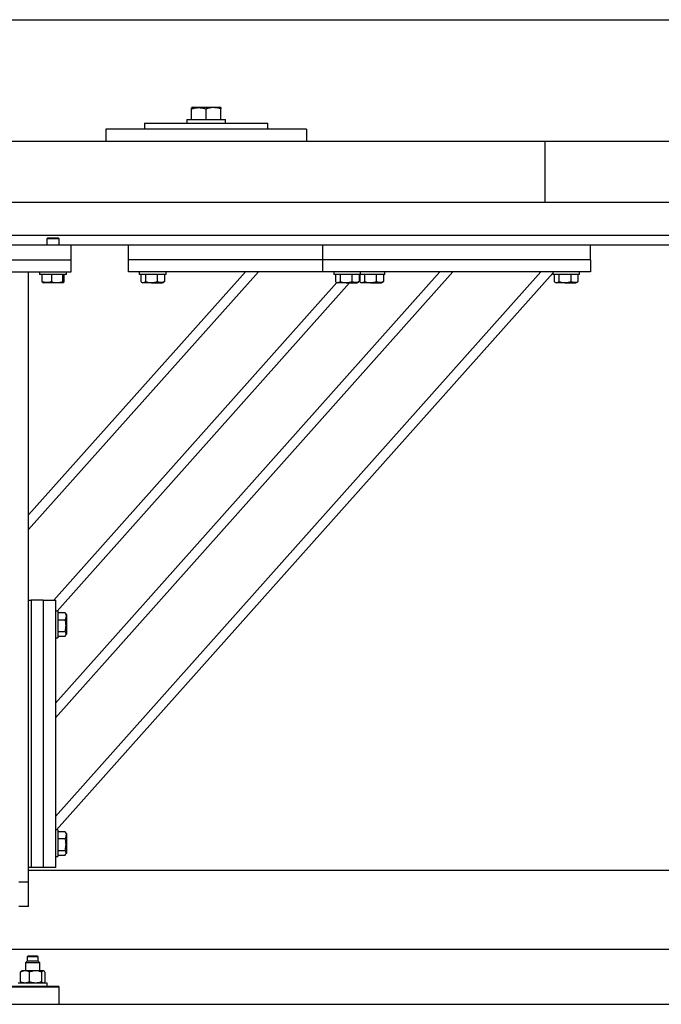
# Model space of a CAD drawing. Header units: millimetres. Extents: x 0 to 841, y 0 to 594.
# Tile 24 of 84: x 299 to 317, y 487 to 514. Entities that reach past the tile are written whole.
import ezdxf

# ---------------------------------------------------------------- set-up
doc = ezdxf.new("R2010")
doc.units = ezdxf.units.MM
doc.layers.add('TRAIT-FORT', color=4, linetype='Continuous', lineweight=25)

msp = doc.modelspace()

# ---------------------------------------------------------------- linework, layer by layer
at = {"layer": 'TRAIT-FORT', "color": 4, "linetype": 'Continuous', "lineweight": 25}
for p, q in [((294.782, 514.075), (368.542, 514.075)), ((303.714, 511.675), (303.694, 511.663)), ((303.714, 511.675), (304.282, 511.675)), ((304.282, 511.675), (304.474, 511.675)), ((304.495, 511.663), (304.474, 511.675)), ((303.693, 511.342), (303.693, 511.628)), ((304.091, 511.342), (304.091, 511.628)), ((304.493, 511.342), (304.493, 511.628)), ((304.496, 511.342), (304.496, 511.628)), ((302.401, 511.242), (302.401, 511.075)), ((302.401, 511.242), (305.788, 511.242)), ((303.561, 511.342), (303.561, 511.242)), ((303.561, 511.342), (304.094, 511.342)), ((304.094, 511.342), (304.628, 511.342)), ((304.628, 511.242), (304.628, 511.342)), ((305.788, 511.075), (305.788, 511.242)), ((306.846, 511.075), (301.343, 511.075)), ((301.343, 511.075), (301.343, 510.742)), ((306.846, 511.075), (306.846, 510.742)), ((293.391, 510.742), (313.392, 510.742)), ((313.392, 509.075), (313.392, 510.742)), ((313.392, 510.742), (333.391, 510.742)), ((293.391, 509.075), (313.392, 509.075)), ((313.392, 509.075), (333.391, 509.075)), ((369.562, 508.158), (291.229, 508.158)), ((300.396, 507.892), (295.396, 507.892)), ((299.752, 508.092), (299.729, 508.068)), ((299.729, 508.068), (299.729, 507.892)), ((300.062, 508.068), (299.729, 508.068)), ((299.752, 508.092), (300.039, 508.092)), ((300.062, 508.068), (300.039, 508.092)), ((300.062, 507.892), (300.062, 508.068)), ((307.295, 507.892), (300.396, 507.892)), ((300.396, 507.492), (300.396, 507.892)), ((301.962, 507.492), (301.962, 507.892)), ((307.295, 507.492), (307.295, 507.892)), ((314.629, 507.892), (307.295, 507.892)), ((317.162, 507.892), (314.629, 507.892)), ((314.629, 507.492), (314.629, 507.892)), ((295.396, 507.492), (300.396, 507.492)), ((300.396, 507.158), (300.396, 507.492)), ((301.962, 507.158), (301.962, 507.492)), ((307.295, 507.492), (301.962, 507.492)), ((307.295, 507.158), (307.295, 507.492)), ((314.629, 507.492), (307.295, 507.492)), ((314.629, 507.492), (314.629, 507.158)), ((295.396, 507.158), (300.396, 507.158)), ((299.229, 500.493), (305.17, 507.158)), ((299.229, 498.158), (299.229, 507.158)), ((299.229, 500.092), (305.527, 507.158)), ((299.529, 507.158), (299.529, 507.092)), ((299.557, 507.092), (299.529, 507.092)), ((300.262, 507.092), (299.557, 507.092)), ((299.594, 507.092), (299.594, 506.892)), ((299.855, 507.092), (299.855, 506.892)), ((299.962, 495.332), (310.503, 507.158)), ((299.962, 494.931), (310.86, 507.158)), ((299.962, 492.226), (313.271, 507.158)), ((299.992, 491.858), (313.595, 507.121)), ((300.157, 507.092), (300.157, 506.892)), ((300.197, 507.092), (300.197, 506.892)), ((300.262, 507.092), (300.262, 507.158)), ((307.295, 507.158), (301.962, 507.158)), ((302.262, 507.158), (302.262, 507.092)), ((302.769, 507.092), (302.262, 507.092)), ((302.304, 507.092), (302.304, 506.892)), ((302.431, 507.092), (302.431, 506.892)), ((302.756, 507.092), (302.756, 506.892)), ((302.995, 507.092), (302.769, 507.092)), ((302.953, 507.092), (302.953, 506.892)), ((302.995, 507.092), (302.995, 507.158)), ((314.629, 507.158), (307.295, 507.158)), ((307.595, 507.158), (307.595, 507.092)), ((308.103, 507.092), (307.595, 507.092)), ((307.637, 507.092), (307.637, 506.892)), ((307.765, 507.092), (307.765, 506.892)), ((308.09, 507.092), (308.09, 506.892)), ((308.329, 507.092), (308.103, 507.092)), ((308.287, 507.092), (308.287, 506.892)), ((308.304, 507.092), (308.304, 506.892)), ((308.329, 507.092), (308.329, 507.158)), ((308.769, 507.092), (308.329, 507.092)), ((308.431, 507.092), (308.431, 506.892)), ((308.756, 507.092), (308.756, 506.892)), ((308.995, 507.092), (308.769, 507.092)), ((308.954, 507.092), (308.954, 506.892)), ((308.995, 507.092), (308.995, 507.158)), ((313.595, 507.158), (313.595, 507.092)), ((314.103, 507.092), (313.595, 507.092)), ((313.637, 507.092), (313.637, 506.892)), ((313.765, 507.092), (313.765, 506.892)), ((314.09, 507.092), (314.09, 506.892)), ((314.329, 507.092), (314.103, 507.092)), ((314.287, 507.092), (314.287, 506.892)), ((314.329, 507.092), (314.329, 507.158)), ((299.61, 506.868), (299.626, 506.858)), ((300.165, 506.858), (299.626, 506.858)), ((299.916, 498.158), (307.678, 506.867)), ((300.006, 497.858), (308.028, 506.858)), ((300.165, 506.858), (300.181, 506.868)), ((302.321, 506.881), (302.36, 506.858)), ((302.596, 506.858), (302.36, 506.858)), ((302.596, 506.858), (302.898, 506.858)), ((302.898, 506.858), (302.937, 506.881)), ((302.953, 506.892), (302.936, 506.882)), ((307.654, 506.881), (307.693, 506.858)), ((307.929, 506.858), (307.693, 506.858)), ((307.929, 506.858), (308.231, 506.858)), ((308.231, 506.858), (308.27, 506.881)), ((308.287, 506.892), (308.27, 506.882)), ((308.321, 506.881), (308.36, 506.858)), ((308.596, 506.858), (308.36, 506.858)), ((308.596, 506.858), (308.898, 506.858)), ((308.898, 506.858), (308.937, 506.881)), ((308.954, 506.892), (308.936, 506.882)), ((313.654, 506.881), (313.693, 506.858)), ((313.929, 506.858), (313.693, 506.858)), ((313.929, 506.858), (314.231, 506.858)), ((314.231, 506.858), (314.27, 506.881)), ((314.287, 506.892), (314.27, 506.882)), ((299.229, 490.825), (299.229, 498.158)), ((299.229, 498.158), (299.295, 498.158)), ((299.295, 498.158), (299.295, 490.825)), ((299.629, 498.158), (299.295, 498.158)), ((299.629, 498.158), (299.629, 490.825)), ((299.629, 498.158), (299.962, 498.158)), ((299.962, 498.158), (299.962, 490.825)), ((300.029, 497.858), (299.962, 497.858)), ((300.029, 497.858), (300.029, 497.632)), ((300.029, 497.816), (300.229, 497.816)), ((300.029, 497.632), (300.029, 497.125)), ((300.029, 497.619), (300.229, 497.619)), ((300.229, 497.816), (300.238, 497.799)), ((300.262, 497.761), (300.24, 497.8)), ((300.262, 497.761), (300.262, 497.459)), ((300.262, 497.459), (300.262, 497.223)), ((299.962, 497.125), (300.029, 497.125)), ((300.029, 497.294), (300.229, 497.294)), ((300.029, 497.167), (300.229, 497.167)), ((300.24, 497.184), (300.262, 497.223)), ((300.029, 491.858), (299.962, 491.858)), ((300.029, 491.858), (300.029, 491.632)), ((300.029, 491.816), (300.229, 491.816)), ((300.229, 491.816), (300.238, 491.799)), ((300.262, 491.761), (300.24, 491.8)), ((300.262, 491.761), (300.262, 491.459)), ((300.029, 491.632), (300.029, 491.125)), ((300.029, 491.619), (300.229, 491.619)), ((300.262, 491.459), (300.262, 491.223)), ((300.029, 491.294), (300.229, 491.294)), ((300.029, 491.167), (300.229, 491.167)), ((300.24, 491.184), (300.262, 491.223)), ((299.962, 491.125), (300.029, 491.125)), ((299.229, 490.425), (299.229, 490.825)), ((299.295, 490.825), (299.229, 490.825)), ((332.562, 490.742), (299.229, 490.742)), ((299.629, 490.825), (299.295, 490.825)), ((299.962, 490.825), (299.629, 490.825)), ((299.229, 490.425), (298.962, 490.425)), ((299.229, 489.758), (299.229, 490.425)), ((299.229, 489.758), (298.962, 489.758)), ((333.296, 488.575), (298.495, 488.575)), ((299.189, 488.258), (299.139, 488.208)), ((299.139, 488.208), (299.139, 487.992)), ((299.532, 488.208), (299.139, 488.208)), ((299.205, 488.392), (299.189, 488.375)), ((299.189, 488.375), (299.189, 488.258)), ((299.489, 488.375), (299.189, 488.375)), ((299.489, 488.258), (299.189, 488.258)), ((299.472, 488.392), (299.205, 488.392)), ((299.489, 488.375), (299.472, 488.392)), ((299.489, 488.258), (299.489, 488.375)), ((299.539, 488.208), (299.489, 488.258)), ((299.532, 488.208), (299.539, 488.208)), ((299.539, 487.992), (299.539, 488.208)), ((299.005, 487.692), (299.005, 487.958)), ((299.039, 487.992), (299.029, 487.985)), ((299.128, 487.992), (299.039, 487.992)), ((299.418, 487.992), (299.128, 487.992)), ((299.251, 487.692), (299.251, 487.958)), ((299.629, 487.992), (299.418, 487.992)), ((299.585, 487.958), (299.585, 487.692)), ((299.639, 487.992), (299.629, 487.992)), ((299.649, 487.985), (299.639, 487.992)), ((299.673, 487.958), (299.673, 487.692)), ((299.739, 487.658), (298.939, 487.658)), ((299.029, 487.666), (299.039, 487.658)), ((299.639, 487.658), (299.649, 487.666)), ((299.739, 487.575), (299.739, 487.658)), ((300.062, 487.542), (295.729, 487.542)), ((295.762, 487.575), (300.029, 487.575)), ((300.062, 487.542), (300.029, 487.575)), ((300.062, 487.075), (300.062, 487.542)), ((253.391, 487.075), (553.391, 487.075))]:
    msp.add_line(p, q, dxfattribs=at)
for points, knots in [([(303.693, 511.628), (303.727, 511.638), (303.797, 511.659), (303.901, 511.667), (304, 511.655), (304.061, 511.637), (304.091, 511.628)], [0, 0, 0, 0, 0.264399, 0.534805, 0.76548, 1, 1, 1, 1]), ([(303.693, 511.628), (303.693, 511.639), (303.693, 511.659), (303.694, 511.661), (303.694, 511.662)], [0, 0, 0, 0, 0.53536, 1, 1, 1, 1]), ([(304.493, 511.628), (304.468, 511.636), (304.417, 511.651), (304.331, 511.665), (304.235, 511.664), (304.152, 511.647), (304.105, 511.632), (304.091, 511.628)], [0, 0, 0, 0, 0.1921154, 0.3861491, 0.6382971, 0.8972606, 1, 1, 1, 1]), ([(304.496, 511.628), (304.496, 511.638), (304.495, 511.659), (304.494, 511.667), (304.494, 511.655), (304.493, 511.637), (304.493, 511.628)], [0, 0, 0, 0, 0.264637, 0.534977, 0.765268, 1, 1, 1, 1]), ([(299.61, 506.869), (299.61, 506.869), (299.606, 506.869), (299.601, 506.879), (299.595, 506.889), (299.594, 506.892)], [0, 0, 0, 0, 0.082134, 0.738075, 1, 1, 1, 1]), ([(299.855, 506.892), (299.833, 506.885), (299.787, 506.87), (299.719, 506.864), (299.654, 506.872), (299.614, 506.885), (299.594, 506.892)], [0, 0, 0, 0, 0.264619, 0.534897, 0.76538, 1, 1, 1, 1]), ([(299.855, 506.892), (299.881, 506.885), (299.934, 506.87), (300.012, 506.864), (300.087, 506.872), (300.133, 506.885), (300.157, 506.892)], [0, 0, 0, 0, 0.264386, 0.534528, 0.765201, 1, 1, 1, 1]), ([(300.197, 506.892), (300.192, 506.882), (300.183, 506.865), (300.171, 506.867), (300.163, 506.878), (300.158, 506.889), (300.157, 506.892)], [0, 0, 0, 0, 0.385515, 0.637709, 0.896498, 1, 1, 1, 1]), ([(302.304, 506.892), (302.315, 506.885), (302.338, 506.87), (302.371, 506.864), (302.402, 506.872), (302.422, 506.885), (302.431, 506.892)], [0, 0, 0, 0, 0.264716, 0.535095, 0.765321, 1, 1, 1, 1]), ([(302.431, 506.892), (302.473, 506.882), (302.541, 506.865), (302.64, 506.867), (302.707, 506.878), (302.745, 506.889), (302.756, 506.892)], [0, 0, 0, 0, 0.385895, 0.637661, 0.896891, 1, 1, 1, 1]), ([(302.953, 506.892), (302.936, 506.885), (302.902, 506.87), (302.85, 506.864), (302.801, 506.872), (302.771, 506.885), (302.756, 506.892)], [0, 0, 0, 0, 0.264476, 0.53507, 0.765275, 1, 1, 1, 1]), ([(307.637, 506.892), (307.648, 506.885), (307.671, 506.87), (307.704, 506.864), (307.736, 506.872), (307.755, 506.885), (307.765, 506.892)], [0, 0, 0, 0, 0.264465, 0.534763, 0.765391, 1, 1, 1, 1]), ([(307.765, 506.892), (307.806, 506.882), (307.874, 506.865), (307.974, 506.867), (308.04, 506.878), (308.079, 506.889), (308.09, 506.892)], [0, 0, 0, 0, 0.385158, 0.637666, 0.896176, 1, 1, 1, 1]), ([(308.287, 506.892), (308.27, 506.885), (308.235, 506.87), (308.184, 506.864), (308.135, 506.872), (308.105, 506.885), (308.09, 506.892)], [0, 0, 0, 0, 0.264635, 0.534929, 0.765733, 1, 1, 1, 1]), ([(308.304, 506.892), (308.315, 506.885), (308.338, 506.87), (308.371, 506.864), (308.402, 506.872), (308.422, 506.885), (308.431, 506.892)], [0, 0, 0, 0, 0.264716, 0.535095, 0.765321, 1, 1, 1, 1]), ([(308.431, 506.892), (308.473, 506.882), (308.541, 506.865), (308.64, 506.867), (308.707, 506.878), (308.745, 506.889), (308.756, 506.892)], [0, 0, 0, 0, 0.385895, 0.637661, 0.896891, 1, 1, 1, 1]), ([(308.954, 506.892), (308.936, 506.885), (308.902, 506.87), (308.85, 506.864), (308.801, 506.872), (308.771, 506.885), (308.756, 506.892)], [0, 0, 0, 0, 0.264476, 0.53507, 0.765275, 1, 1, 1, 1]), ([(313.637, 506.892), (313.648, 506.885), (313.671, 506.87), (313.704, 506.864), (313.736, 506.872), (313.755, 506.885), (313.765, 506.892)], [0, 0, 0, 0, 0.264465, 0.534763, 0.765391, 1, 1, 1, 1]), ([(313.765, 506.892), (313.806, 506.882), (313.874, 506.865), (313.974, 506.867), (314.04, 506.878), (314.079, 506.889), (314.09, 506.892)], [0, 0, 0, 0, 0.385158, 0.637666, 0.896176, 1, 1, 1, 1]), ([(314.287, 506.892), (314.27, 506.885), (314.235, 506.87), (314.184, 506.864), (314.135, 506.872), (314.105, 506.885), (314.09, 506.892)], [0, 0, 0, 0, 0.264635, 0.534929, 0.765733, 1, 1, 1, 1]), ([(300.229, 497.816), (300.236, 497.799), (300.251, 497.765), (300.256, 497.713), (300.248, 497.664), (300.235, 497.634), (300.229, 497.619)], [0, 0, 0, 0, 0.264545, 0.534944, 0.765463, 1, 1, 1, 1]), ([(300.229, 497.294), (300.239, 497.336), (300.255, 497.404), (300.254, 497.503), (300.242, 497.57), (300.232, 497.608), (300.229, 497.619)], [0, 0, 0, 0, 0.38551, 0.637637, 0.896663, 1, 1, 1, 1]), ([(300.229, 497.167), (300.236, 497.178), (300.251, 497.201), (300.256, 497.234), (300.248, 497.265), (300.235, 497.285), (300.229, 497.294)], [0, 0, 0, 0, 0.264449, 0.53484, 0.765383, 1, 1, 1, 1]), ([(300.229, 491.816), (300.236, 491.799), (300.251, 491.765), (300.256, 491.713), (300.248, 491.664), (300.235, 491.634), (300.229, 491.619)], [0, 0, 0, 0, 0.264546, 0.534944, 0.765464, 1, 1, 1, 1]), ([(300.229, 491.294), (300.239, 491.336), (300.255, 491.404), (300.254, 491.503), (300.242, 491.57), (300.232, 491.608), (300.229, 491.619)], [0, 0, 0, 0, 0.385511, 0.637637, 0.896662, 1, 1, 1, 1]), ([(300.229, 491.167), (300.236, 491.178), (300.251, 491.201), (300.256, 491.234), (300.248, 491.265), (300.235, 491.285), (300.229, 491.294)], [0, 0, 0, 0, 0.26445, 0.53484, 0.765384, 1, 1, 1, 1]), ([(299.128, 487.992), (299.111, 487.99), (299.076, 487.988), (299.034, 487.973), (299.011, 487.962), (299.005, 487.958)], [0, 0, 0, 0, 0.413307, 0.83826, 1, 1, 1, 1]), ([(299.005, 487.958), (299.012, 487.969), (299.02, 487.98), (299.028, 487.983), (299.029, 487.984)], [0, 0, 0, 0, 0.882267, 1, 1, 1, 1]), ([(299.251, 487.958), (299.231, 487.968), (299.191, 487.986), (299.149, 487.99), (299.128, 487.992)], [0, 0, 0, 0, 0.493521, 1, 1, 1, 1]), ([(299.418, 487.992), (299.395, 487.99), (299.347, 487.988), (299.291, 487.973), (299.26, 487.962), (299.251, 487.958)], [0, 0, 0, 0, 0.413749, 0.838139, 1, 1, 1, 1]), ([(299.585, 487.958), (299.559, 487.968), (299.504, 487.986), (299.447, 487.99), (299.418, 487.992)], [0, 0, 0, 0, 0.493858, 1, 1, 1, 1]), ([(299.629, 487.992), (299.623, 487.99), (299.61, 487.988), (299.596, 487.973), (299.588, 487.962), (299.585, 487.958)], [0, 0, 0, 0, 0.413828, 0.837951, 1, 1, 1, 1]), ([(299.673, 487.958), (299.666, 487.968), (299.652, 487.986), (299.637, 487.99), (299.629, 487.992)], [0, 0, 0, 0, 0.49314, 1, 1, 1, 1]), ([(299.128, 487.658), (299.111, 487.66), (299.076, 487.662), (299.034, 487.677), (299.011, 487.689), (299.005, 487.692)], [0, 0, 0, 0, 0.413307, 0.83826, 1, 1, 1, 1]), ([(299.005, 487.692), (299.012, 487.682), (299.02, 487.67), (299.028, 487.667), (299.029, 487.667)], [0, 0, 0, 0, 0.882267, 1, 1, 1, 1]), ([(299.251, 487.692), (299.231, 487.683), (299.191, 487.664), (299.149, 487.66), (299.128, 487.658)], [0, 0, 0, 0, 0.493521, 1, 1, 1, 1]), ([(299.418, 487.658), (299.395, 487.66), (299.347, 487.662), (299.291, 487.677), (299.26, 487.689), (299.251, 487.692)], [0, 0, 0, 0, 0.413749, 0.838139, 1, 1, 1, 1]), ([(299.585, 487.692), (299.559, 487.683), (299.504, 487.664), (299.447, 487.66), (299.418, 487.658)], [0, 0, 0, 0, 0.493858, 1, 1, 1, 1]), ([(299.629, 487.658), (299.623, 487.66), (299.61, 487.662), (299.596, 487.677), (299.588, 487.689), (299.585, 487.692)], [0, 0, 0, 0, 0.413828, 0.837951, 1, 1, 1, 1]), ([(299.673, 487.692), (299.666, 487.682), (299.658, 487.67), (299.65, 487.667), (299.649, 487.667)], [0, 0, 0, 0, 0.881627, 1, 1, 1, 1])]:
    msp.add_open_spline(points, degree=3, knots=knots, dxfattribs=at)

doc.saveas('drawing.dxf')
